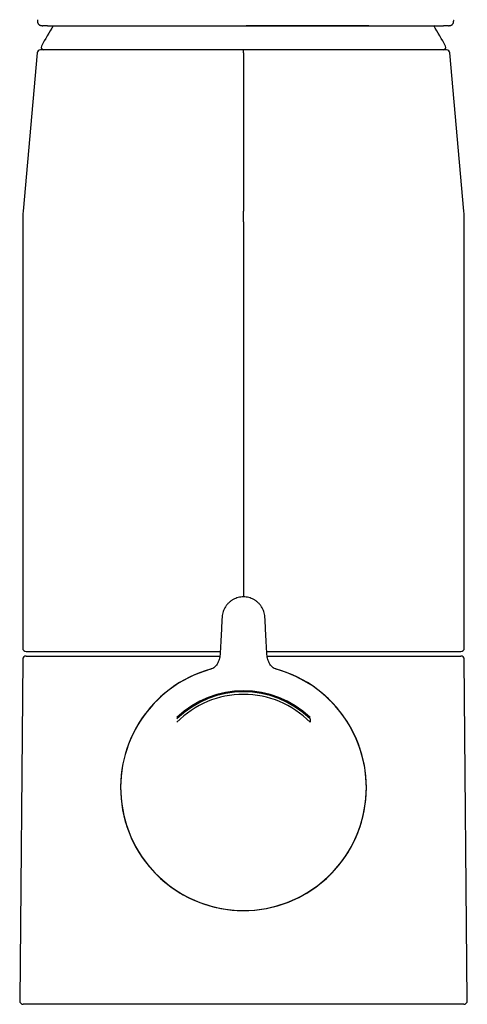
# Model space of a CAD drawing. Header units: millimetres. Extents: x 8 to 776, y 12 to 810.
# Tile 16 of 25: x 376 to 430, y 472 to 590. Entities that reach past the tile are written whole.
import ezdxf

# ---------------------------------------------------------------- set-up
doc = ezdxf.new("R2010")
doc.units = ezdxf.units.MM

msp = doc.modelspace()

# ---------------------------------------------------------------- linework, layer by layer
at = {"color": 7, "linetype": 'Continuous', "lineweight": 30}
for p, q in [((378.26, 590.06), (378.26, 590.03)), ((428.22, 590.04), (428.22, 590.07)), ((378.92, 589.35), (378.9, 589.35)), ((378.99, 589.35), (378.92, 589.35)), ((379.49, 589.35), (378.99, 589.35)), ((403.34, 589.35), (403.32, 589.35)), ((403.35, 589.35), (403.34, 589.35)), ((427.51, 589.35), (427.02, 589.35)), ((427.58, 589.35), (427.51, 589.35)), ((427.6, 589.35), (427.58, 589.35)), ((427.38, 586.45), (378.62, 586.45)), ((378.22, 586.08), (376.56, 567.1)), ((378.22, 586.08), (376.56, 567.1)), ((403, 586.08), (403, 567.1)), ((429.44, 567.1), (427.78, 586.08)), ((376.5, 565.8), (376.5, 514.65)), ((376.5, 565.8), (376.5, 514.65)), ((403, 565.8), (403, 520.79)), ((429.5, 514.65), (429.5, 565.8)), ((400.34, 516.92), (400.26, 515.52)), ((405.74, 515.52), (405.66, 516.92)), ((400.26, 515.49), (400.2, 514.03)), ((405.8, 514.03), (405.74, 515.49)), ((376.5, 513.3), (376.14, 472.3)), ((376.9, 513.7), (399.92, 513.7)), ((399.92, 513.7), (400.15, 513.7)), ((405.83, 513.7), (406.08, 513.7)), ((406.08, 513.7), (429.1, 513.7)), ((429.86, 472.3), (429.5, 513.3)), ((411, 506.16), (411, 505.75)), ((429.46, 471.9), (376.54, 471.9))]:
    msp.add_line(p, q, dxfattribs=at)
for centre, radius, start, end in [((422.64, 562.96), 50, 148.1393, 151.3951), ((383.36, 562.96), 50, 28.6049, 31.8615), ((378.62, 586.05), 0.4, 90, 175), ((379, 586.75), 0.3, 151.3951, 270), ((427, 586.75), 0.3, 270, 28.6049), ((427.38, 586.05), 0.4, 5, 90), ((391.5, 565.8), 15, 175, 180), ((414.5, 565.8), 15, 0, 5), ((376.9, 514.65), 0.4, 180, 270), ((429.1, 514.65), 0.4, 270, 0), ((376.9, 513.3), 0.4, 90, 179.5), ((429.1, 513.3), 0.4, 0.5, 90), ((403, 497.9), 14.75, 105.581, 270), ((403, 497.9), 14.75, 105.632, 0), ((403, 497.9), 14.75, 270, 74.4336), ((403, 497.9), 14.75, 0, 74.3676), ((403, 497.9), 11.63, 46.5159, 133.4841), ((403, 497.9), 11.5, 45.9208, 134.0792), ((403, 497.9), 11.2, 44.44, 135.56), ((376.54, 472.3), 0.4, 179.5, 270), ((429.46, 472.3), 0.4, 270, 0.5)]:
    msp.add_arc(centre, radius, start, end, dxfattribs=at)
for points, knots in [([(378.26, 590.02), (378.26, 590.01), (378.26, 589.98), (378.26, 589.95), (378.26, 589.92), (378.26, 589.89), (378.26, 589.87), (378.26, 589.86), (378.26, 589.84), (378.27, 589.82), (378.27, 589.79), (378.28, 589.75), (378.29, 589.72), (378.3, 589.69), (378.31, 589.66), (378.33, 589.63), (378.34, 589.61), (378.35, 589.59), (378.36, 589.58), (378.37, 589.57), (378.38, 589.55), (378.4, 589.53), (378.42, 589.51), (378.45, 589.49), (378.47, 589.47), (378.5, 589.45), (378.52, 589.43), (378.55, 589.42), (378.59, 589.4), (378.62, 589.39), (378.65, 589.38), (378.67, 589.38), (378.69, 589.37), (378.71, 589.37), (378.73, 589.37), (378.75, 589.36), (378.77, 589.36), (378.8, 589.36), (378.83, 589.35), (378.86, 589.35), (378.89, 589.35), (378.9, 589.35)], [0, 0, 0, 0, 0.046759, 0.087658, 0.122403, 0.150987, 0.172959, 0.188422, 0.20275, 0.21845, 0.253122, 0.290889, 0.31803, 0.346532, 0.37604, 0.401359, 0.420977, 0.434683, 0.447971, 0.46084, 0.475037, 0.493318, 0.517145, 0.543859, 0.572327, 0.597647, 0.618155, 0.635322, 0.676622, 0.720005, 0.739166, 0.758081, 0.776328, 0.793915, 0.811095, 0.832277, 0.857372, 0.887368, 0.922165, 0.961628, 1, 1, 1, 1]), ([(427.6, 589.35), (427.61, 589.35), (427.64, 589.35), (427.67, 589.35), (427.7, 589.36), (427.73, 589.36), (427.75, 589.36), (427.76, 589.36), (427.78, 589.37), (427.79, 589.37), (427.81, 589.37), (427.83, 589.38), (427.85, 589.38), (427.88, 589.4), (427.92, 589.41), (427.95, 589.42), (427.97, 589.44), (427.99, 589.45), (428.01, 589.46), (428.03, 589.47), (428.05, 589.49), (428.07, 589.5), (428.09, 589.52), (428.1, 589.54), (428.12, 589.57), (428.14, 589.59), (428.15, 589.61), (428.16, 589.63), (428.17, 589.66), (428.19, 589.69), (428.2, 589.72), (428.2, 589.75), (428.21, 589.77), (428.21, 589.78), (428.22, 589.8), (428.22, 589.81), (428.22, 589.83), (428.22, 589.85), (428.22, 589.88), (428.23, 589.9), (428.23, 589.94), (428.23, 589.98), (428.22, 590.01), (428.22, 590.02)], [0, 0, 0, 0, 0.0440421, 0.0827894, 0.1160489, 0.1422008, 0.1632822, 0.1792332, 0.1926485, 0.2064559, 0.2206614, 0.235269, 0.2635788, 0.295235, 0.3295983, 0.3558478, 0.3810191, 0.4025805, 0.4207793, 0.4378158, 0.453998, 0.4722557, 0.4903997, 0.512665, 0.5355411, 0.5568767, 0.5762752, 0.5931915, 0.6076337, 0.6439612, 0.6820429, 0.6977078, 0.7140945, 0.7303273, 0.7458813, 0.7607666, 0.7765235, 0.798318, 0.8265089, 0.8609806, 0.9015624, 0.9480135, 1, 1, 1, 1]), ([(379.49, 589.35), (379.54, 589.35), (379.64, 589.35), (379.8, 589.35), (379.95, 589.35), (380.11, 589.35), (380.27, 589.35), (380.43, 589.35), (380.59, 589.35), (380.75, 589.35), (380.92, 589.35), (381.08, 589.35), (381.26, 589.35), (381.46, 589.35), (381.66, 589.35), (381.87, 589.35), (382.09, 589.35), (382.31, 589.35), (382.54, 589.35), (382.77, 589.35), (383.03, 589.35), (383.3, 589.35), (383.59, 589.35), (383.9, 589.35), (384.21, 589.35), (384.53, 589.35), (384.86, 589.35), (385.19, 589.35), (385.53, 589.35), (385.88, 589.35), (386.24, 589.35), (386.61, 589.35), (386.98, 589.35), (387.36, 589.35), (387.75, 589.35), (388.15, 589.35), (388.58, 589.35), (389.06, 589.35), (389.57, 589.35), (390.09, 589.35), (390.59, 589.35), (391.05, 589.35), (391.49, 589.35), (391.92, 589.35), (392.36, 589.35), (392.81, 589.35), (393.26, 589.35), (393.71, 589.35), (394.17, 589.35), (394.64, 589.35), (395.11, 589.35), (395.63, 589.35), (396.19, 589.35), (396.79, 589.35), (397.4, 589.35), (398.02, 589.35), (398.64, 589.35), (399.26, 589.35), (399.86, 589.35), (400.45, 589.35), (401.03, 589.35), (401.6, 589.35), (402.18, 589.35), (402.76, 589.35), (403.14, 589.35), (403.33, 589.35)], [0, 0, 0, 0, 0.013809, 0.027217, 0.040223, 0.05283, 0.065382, 0.078853, 0.091297, 0.103493, 0.115441, 0.127378, 0.13995, 0.15376, 0.167339, 0.18069, 0.194337, 0.208232, 0.221955, 0.235511, 0.248904, 0.264461, 0.28009, 0.295798, 0.311592, 0.327257, 0.342635, 0.358013, 0.3734, 0.388772, 0.404452, 0.420134, 0.435827, 0.451537, 0.467271, 0.483039, 0.498846, 0.518263, 0.53772, 0.557233, 0.576814, 0.592256, 0.607754, 0.623315, 0.638583, 0.654181, 0.669812, 0.685482, 0.701199, 0.716967, 0.732793, 0.748682, 0.768619, 0.788592, 0.808611, 0.828688, 0.848833, 0.869058, 0.889188, 0.9076, 0.926023, 0.944467, 0.96294, 0.981448, 1, 1, 1, 1]), ([(403.33, 589.35), (403.54, 589.35), (403.96, 589.35), (404.59, 589.35), (405.22, 589.35), (405.84, 589.35), (406.47, 589.35), (407.09, 589.35), (407.66, 589.35), (408.19, 589.35), (408.68, 589.35), (409.16, 589.35), (409.64, 589.35), (410.11, 589.35), (410.58, 589.35), (411.07, 589.35), (411.58, 589.35), (412.1, 589.35), (412.61, 589.35), (413.12, 589.35), (413.62, 589.35), (414.12, 589.35), (414.61, 589.35), (415.09, 589.35), (415.54, 589.35), (415.97, 589.35), (416.4, 589.35), (416.82, 589.35), (417.23, 589.35), (417.64, 589.35), (418.04, 589.35), (418.44, 589.35), (418.83, 589.35), (419.22, 589.35), (419.6, 589.35), (419.96, 589.35), (420.32, 589.35), (420.67, 589.35), (421.01, 589.35), (421.35, 589.35), (421.68, 589.35), (422, 589.35), (422.32, 589.35), (422.61, 589.35), (422.88, 589.35), (423.13, 589.35), (423.32, 589.35), (423.42, 589.35), (423.46, 589.35), (423.47, 589.35), (423.48, 589.35), (423.49, 589.35), (423.5, 589.35), (423.51, 589.35), (423.63, 589.35), (423.83, 589.35), (424.12, 589.35), (424.34, 589.35), (424.48, 589.35), (424.53, 589.35), (424.55, 589.35), (424.56, 589.35), (424.56, 589.35), (424.57, 589.35), (424.57, 589.35), (424.58, 589.35), (424.58, 589.35), (424.66, 589.35), (424.83, 589.35), (425.06, 589.35), (425.24, 589.35), (425.37, 589.35), (425.45, 589.35), (425.53, 589.35), (425.6, 589.35), (425.68, 589.35), (425.77, 589.35), (425.87, 589.35), (425.98, 589.35), (426.11, 589.35), (426.23, 589.35), (426.36, 589.35), (426.49, 589.35), (426.62, 589.35), (426.75, 589.35), (426.88, 589.35), (426.97, 589.35), (427.02, 589.35)], [0, 0, 0, 0, 0.0201758, 0.0403029, 0.0603916, 0.080452, 0.1004943, 0.1205288, 0.1406801, 0.1564958, 0.1722676, 0.1880005, 0.2036999, 0.2193711, 0.2350195, 0.2506504, 0.2682857, 0.2858465, 0.3033408, 0.3207767, 0.3381623, 0.355506, 0.3728161, 0.3903989, 0.4061695, 0.4218839, 0.4375489, 0.4531711, 0.4687574, 0.4843147, 0.4998498, 0.5156057, 0.5313091, 0.5469673, 0.5625875, 0.578177, 0.5934654, 0.6087383, 0.6240028, 0.639479, 0.6549218, 0.6703324, 0.6857184, 0.7010873, 0.7146039, 0.7281184, 0.7400136, 0.7452492, 0.7458369, 0.7464247, 0.7470125, 0.7476003, 0.7481882, 0.748776, 0.7493639, 0.7667815, 0.7844838, 0.8003059, 0.8073419, 0.8104523, 0.8107583, 0.8110644, 0.8113705, 0.8116767, 0.8119831, 0.8122895, 0.812596, 0.8129026, 0.828542, 0.8445201, 0.8608424, 0.866417, 0.8720314, 0.8776858, 0.8833803, 0.889115, 0.8956374, 0.9025553, 0.9123912, 0.9224036, 0.9325933, 0.9430057, 0.9539428, 0.9649948, 0.9763547, 0.988023, 1, 1, 1, 1]), ([(418.04, 589.35), (418.02, 589.35), (417.86, 589.35), (417.57, 589.35), (417.15, 589.35), (416.72, 589.35), (416.29, 589.35), (415.85, 589.35), (415.41, 589.35), (414.97, 589.35), (414.49, 589.35), (413.99, 589.35), (413.45, 589.35), (412.91, 589.35), (412.35, 589.35), (411.8, 589.35), (411.29, 589.35), (410.84, 589.35), (410.44, 589.35), (410.04, 589.35), (409.64, 589.35), (409.23, 589.35), (408.8, 589.35), (408.34, 589.35), (407.85, 589.35), (407.36, 589.35), (406.85, 589.35), (406.3, 589.35), (405.72, 589.35), (405.13, 589.35), (404.54, 589.35), (403.95, 589.35), (403.55, 589.35), (403.35, 589.35)], [0, 0, 0, 0, 0.0045308, 0.0363703, 0.0683139, 0.100376, 0.1325709, 0.1643337, 0.1962512, 0.2283362, 0.2598166, 0.2973016, 0.3348389, 0.3724483, 0.4101495, 0.4479619, 0.4859048, 0.5123396, 0.538841, 0.5654157, 0.5920702, 0.618811, 0.6456446, 0.6773975, 0.7092983, 0.7413573, 0.7726799, 0.8100864, 0.8476652, 0.8854314, 0.9233997, 0.9615845, 1, 1, 1, 1]), ([(403, 586.45), (402.81, 586.45), (402.44, 586.45), (401.88, 586.45), (401.32, 586.45), (400.76, 586.45), (400.27, 586.45), (399.84, 586.45), (399.48, 586.45), (399.12, 586.45), (398.75, 586.45), (398.38, 586.45), (397.94, 586.45), (397.42, 586.45), (396.85, 586.45), (396.27, 586.45), (395.71, 586.45), (395.14, 586.45), (394.58, 586.45), (394.1, 586.45), (393.7, 586.45), (393.39, 586.45), (393.07, 586.45), (392.75, 586.45), (392.44, 586.45), (392.13, 586.45), (391.83, 586.45), (391.46, 586.45), (391.05, 586.45), (390.58, 586.45), (390.11, 586.45), (389.68, 586.45), (389.26, 586.45), (388.88, 586.45), (388.5, 586.45), (388.12, 586.45), (387.75, 586.45), (387.37, 586.45), (386.97, 586.45), (386.56, 586.45), (386.15, 586.45), (385.75, 586.45), (385.36, 586.45), (384.98, 586.45), (384.6, 586.45), (384.24, 586.45), (383.89, 586.45), (383.54, 586.45), (383.22, 586.45), (382.9, 586.45), (382.61, 586.45), (382.34, 586.45), (382.1, 586.45), (381.87, 586.45), (381.64, 586.45), (381.42, 586.45), (381.2, 586.45), (380.98, 586.45), (380.75, 586.45), (380.53, 586.45), (380.36, 586.45), (380.23, 586.45), (380.13, 586.45), (380.03, 586.45), (379.94, 586.45), (379.85, 586.45), (379.75, 586.45), (379.64, 586.45), (379.52, 586.45), (379.41, 586.45), (379.31, 586.45), (379.22, 586.45), (379.14, 586.45), (379.06, 586.45), (378.99, 586.45), (378.92, 586.45), (378.85, 586.45), (378.77, 586.45), (378.72, 586.45), (378.67, 586.45), (378.64, 586.45), (378.62, 586.45), (378.62, 586.45), (378.62, 586.45)], [0, 0, 0, 0, 0.014641, 0.029258, 0.04386, 0.058453, 0.073046, 0.082605, 0.092169, 0.10174, 0.111321, 0.12118, 0.131343, 0.146875, 0.162387, 0.177889, 0.19339, 0.208899, 0.224426, 0.239979, 0.24901, 0.25803, 0.26704, 0.276043, 0.28504, 0.294032, 0.303022, 0.312012, 0.326142, 0.340281, 0.354439, 0.36862, 0.380916, 0.393193, 0.405453, 0.417703, 0.429945, 0.442186, 0.456616, 0.471056, 0.485515, 0.5, 0.514753, 0.529479, 0.544184, 0.558877, 0.573565, 0.587995, 0.602436, 0.616895, 0.631379, 0.643418, 0.655438, 0.667443, 0.679438, 0.691426, 0.703412, 0.717542, 0.731682, 0.745839, 0.76002, 0.767269, 0.774512, 0.781747, 0.788978, 0.796204, 0.803426, 0.814771, 0.826113, 0.837456, 0.847588, 0.857726, 0.867872, 0.87803, 0.887933, 0.897518, 0.912169, 0.926804, 0.94143, 0.956054, 0.970686, 0.985332, 1, 1, 1, 1]), ([(403, 586.08), (403, 586.11), (403, 586.16), (403, 586.22), (403, 586.27), (403, 586.31), (403, 586.35), (403, 586.38), (403, 586.41), (403, 586.42), (403, 586.42)], [0, 0, 0, 0, 0.159737, 0.317572, 0.433363, 0.546471, 0.658788, 0.774577, 0.887685, 1, 1, 1, 1]), ([(400.44, 518.4), (400.4, 517.92), (400.37, 517.43), (400.34, 516.95), (400.34, 516.95)], [0, 0, 0, 0, 0.999905, 1, 1, 1, 1]), ([(405.66, 516.95), (405.66, 516.95), (405.63, 517.43), (405.6, 517.92), (405.56, 518.4)], [0, 0, 0, 0, 0.00013, 1, 1, 1, 1]), ([(376.9, 514.25), (376.9, 514.25), (376.9, 514.25), (376.93, 514.25), (376.96, 514.25), (377.01, 514.25), (377.06, 514.25), (377.12, 514.25), (377.17, 514.25), (377.23, 514.25), (377.3, 514.25), (377.37, 514.25), (377.47, 514.25), (377.59, 514.25), (377.74, 514.25), (377.9, 514.25), (378.04, 514.25), (378.16, 514.25), (378.25, 514.25), (378.34, 514.25), (378.43, 514.25), (378.53, 514.25), (378.63, 514.25), (378.77, 514.25), (378.95, 514.25), (379.19, 514.25), (379.44, 514.25), (379.7, 514.25), (379.94, 514.25), (380.16, 514.25), (380.34, 514.25), (380.54, 514.25), (380.74, 514.25), (380.94, 514.25), (381.19, 514.25), (381.49, 514.25), (381.84, 514.25), (382.19, 514.25), (382.56, 514.25), (382.94, 514.25), (383.33, 514.25), (383.72, 514.25), (384.13, 514.25), (384.55, 514.25), (384.98, 514.25), (385.42, 514.25), (385.87, 514.25), (386.33, 514.25), (386.74, 514.25), (387.11, 514.25), (387.42, 514.25), (387.74, 514.25), (388.06, 514.25), (388.39, 514.25), (388.77, 514.25), (389.22, 514.25), (389.72, 514.25), (390.23, 514.25), (390.75, 514.25), (391.19, 514.25), (391.53, 514.25), (391.8, 514.25), (392.06, 514.25), (392.32, 514.25), (392.59, 514.25), (392.85, 514.25), (393.12, 514.25), (393.5, 514.25), (393.99, 514.25), (394.58, 514.25), (395.19, 514.25), (395.8, 514.25), (396.34, 514.25), (396.81, 514.25), (397.21, 514.25), (397.62, 514.25), (398.03, 514.25), (398.42, 514.25), (398.88, 514.25), (399.41, 514.25), (399.87, 514.25), (400.14, 514.25), (400.21, 514.25)], [0, 0, 0, 0, 0.015709, 0.031394, 0.047064, 0.062726, 0.078389, 0.088649, 0.098916, 0.109191, 0.119477, 0.130058, 0.140962, 0.157294, 0.173608, 0.189912, 0.206217, 0.21354, 0.220866, 0.228195, 0.235529, 0.242868, 0.250213, 0.257565, 0.273062, 0.288533, 0.303984, 0.319424, 0.334862, 0.344972, 0.355087, 0.365208, 0.375338, 0.385478, 0.395633, 0.411461, 0.427262, 0.443042, 0.45881, 0.474575, 0.490063, 0.505565, 0.521088, 0.53664, 0.552468, 0.568269, 0.584049, 0.599817, 0.615582, 0.625907, 0.636236, 0.646572, 0.656918, 0.667276, 0.677647, 0.693145, 0.708615, 0.724066, 0.739507, 0.754944, 0.762526, 0.770111, 0.777698, 0.78529, 0.792886, 0.800489, 0.808098, 0.815715, 0.832372, 0.849, 0.865609, 0.88221, 0.898811, 0.909687, 0.92057, 0.931463, 0.942369, 0.952999, 0.963283, 0.979005, 0.994709, 1, 1, 1, 1]), ([(376.9, 514.25), (376.9, 514.25), (376.9, 514.25), (376.93, 514.25), (376.96, 514.25), (377.01, 514.25), (377.06, 514.25), (377.12, 514.25), (377.17, 514.25), (377.23, 514.25), (377.3, 514.25), (377.37, 514.25), (377.47, 514.25), (377.59, 514.25), (377.74, 514.25), (377.9, 514.25), (378.04, 514.25), (378.16, 514.25), (378.25, 514.25), (378.34, 514.25), (378.43, 514.25), (378.53, 514.25), (378.63, 514.25), (378.77, 514.25), (378.95, 514.25), (379.19, 514.25), (379.44, 514.25), (379.7, 514.25), (379.94, 514.25), (380.16, 514.25), (380.34, 514.25), (380.54, 514.25), (380.74, 514.25), (380.94, 514.25), (381.19, 514.25), (381.49, 514.25), (381.84, 514.25), (382.19, 514.25), (382.56, 514.25), (382.94, 514.25), (383.33, 514.25), (383.72, 514.25), (384.13, 514.25), (384.55, 514.25), (384.98, 514.25), (385.42, 514.25), (385.87, 514.25), (386.33, 514.25), (386.74, 514.25), (387.11, 514.25), (387.42, 514.25), (387.74, 514.25), (388.06, 514.25), (388.39, 514.25), (388.77, 514.25), (389.22, 514.25), (389.72, 514.25), (390.23, 514.25), (390.75, 514.25), (391.19, 514.25), (391.53, 514.25), (391.8, 514.25), (392.06, 514.25), (392.32, 514.25), (392.59, 514.25), (392.85, 514.25), (393.12, 514.25), (393.5, 514.25), (393.99, 514.25), (394.58, 514.25), (395.19, 514.25), (395.8, 514.25), (396.34, 514.25), (396.81, 514.25), (397.21, 514.25), (397.62, 514.25), (398.03, 514.25), (398.42, 514.25), (398.88, 514.25), (399.41, 514.25), (399.87, 514.25), (400.14, 514.25), (400.21, 514.25)], [0, 0, 0, 0, 0.015709, 0.031394, 0.047064, 0.062726, 0.078389, 0.088649, 0.098916, 0.109191, 0.119477, 0.130058, 0.140962, 0.157294, 0.173608, 0.189912, 0.206217, 0.21354, 0.220866, 0.228195, 0.235529, 0.242868, 0.250213, 0.257565, 0.273062, 0.288533, 0.303984, 0.319424, 0.334862, 0.344972, 0.355087, 0.365208, 0.375338, 0.385479, 0.395633, 0.411461, 0.427262, 0.443042, 0.45881, 0.474575, 0.490063, 0.505565, 0.521088, 0.53664, 0.552468, 0.568269, 0.584049, 0.599817, 0.615582, 0.625907, 0.636236, 0.646572, 0.656918, 0.667276, 0.677647, 0.693145, 0.708615, 0.724066, 0.739507, 0.754944, 0.762526, 0.770111, 0.777698, 0.78529, 0.792886, 0.800489, 0.808098, 0.815715, 0.832372, 0.849, 0.865609, 0.88221, 0.898811, 0.909687, 0.92057, 0.931463, 0.942369, 0.952999, 0.963282, 0.979002, 0.994706, 1, 1, 1, 1]), ([(405.79, 514.25), (405.86, 514.25), (406.05, 514.25), (406.38, 514.25), (406.77, 514.25), (407.15, 514.25), (407.54, 514.25), (407.94, 514.25), (408.41, 514.25), (408.96, 514.25), (409.56, 514.25), (410.16, 514.25), (410.65, 514.25), (411.03, 514.25), (411.29, 514.25), (411.56, 514.25), (411.82, 514.25), (412.08, 514.25), (412.35, 514.25), (412.7, 514.25), (413.16, 514.25), (413.7, 514.25), (414.23, 514.25), (414.76, 514.25), (415.23, 514.25), (415.63, 514.25), (415.96, 514.25), (416.3, 514.25), (416.63, 514.25), (416.96, 514.25), (417.34, 514.25), (417.79, 514.25), (418.28, 514.25), (418.76, 514.25), (419.24, 514.25), (419.7, 514.25), (420.16, 514.25), (420.6, 514.25), (421.03, 514.25), (421.46, 514.25), (421.88, 514.25), (422.29, 514.25), (422.69, 514.25), (423.08, 514.25), (423.42, 514.25), (423.7, 514.25), (423.94, 514.25), (424.17, 514.25), (424.4, 514.25), (424.63, 514.25), (424.88, 514.25), (425.17, 514.25), (425.47, 514.25), (425.77, 514.25), (426.05, 514.25), (426.27, 514.25), (426.45, 514.25), (426.57, 514.25), (426.7, 514.25), (426.82, 514.25), (426.93, 514.25), (427.05, 514.25), (427.16, 514.25), (427.31, 514.25), (427.5, 514.25), (427.71, 514.25), (427.91, 514.25), (428.09, 514.25), (428.24, 514.25), (428.36, 514.25), (428.45, 514.25), (428.54, 514.25), (428.62, 514.25), (428.7, 514.25), (428.78, 514.25), (428.85, 514.25), (428.93, 514.25), (428.99, 514.25), (429.04, 514.25), (429.07, 514.25), (429.1, 514.25), (429.1, 514.25), (429.1, 514.25)], [0, 0, 0, 0, 0.0051095, 0.0153698, 0.0256364, 0.0359117, 0.0461979, 0.0567789, 0.0676823, 0.0840148, 0.1003286, 0.116633, 0.1329375, 0.1402605, 0.1475863, 0.1549157, 0.1622495, 0.1695885, 0.1769337, 0.1842859, 0.199783, 0.2152533, 0.2307046, 0.2461451, 0.2615825, 0.2716927, 0.2818072, 0.2919283, 0.3020582, 0.3121991, 0.3223533, 0.338182, 0.3539822, 0.3697621, 0.3855304, 0.4012954, 0.416784, 0.4322857, 0.4478085, 0.4633603, 0.479189, 0.4949892, 0.5107691, 0.5265374, 0.5423024, 0.5526272, 0.5629566, 0.5732931, 0.5836389, 0.5939964, 0.6043681, 0.6198651, 0.6353354, 0.6507868, 0.6662273, 0.6816647, 0.689247, 0.6968315, 0.704419, 0.7120106, 0.7196071, 0.7272095, 0.7348187, 0.7424357, 0.7590925, 0.7757206, 0.79233, 0.8089305, 0.8255321, 0.8364075, 0.8472905, 0.8581836, 0.8690897, 0.8797196, 0.8900039, 0.9057252, 0.9214301, 0.9371269, 0.9528239, 0.9685296, 0.9842522, 1, 1, 1, 1]), ([(400.2, 514.03), (400.18, 513.83), (400.15, 513.53), (400.04, 513.14), (399.92, 512.87), (399.76, 512.61), (399.55, 512.38), (399.31, 512.2), (399.12, 512.13), (399.03, 512.1)], [0, 0, 0, 0, 0.249676, 0.374796, 0.499912, 0.625171, 0.750209, 0.875172, 1, 1, 1, 1]), ([(406.97, 512.1), (406.88, 512.13), (406.69, 512.2), (406.45, 512.38), (406.24, 512.61), (406.09, 512.87), (405.96, 513.14), (405.88, 513.43), (405.82, 513.73), (405.81, 513.93), (405.8, 514.03)], [0, 0, 0, 0, 0.124791, 0.249715, 0.374716, 0.499937, 0.625015, 0.750097, 0.875089, 1, 1, 1, 1])]:
    msp.add_open_spline(points, degree=3, knots=knots, dxfattribs=at)
for points in [[(403, 565.8), (403, 565.94), (403, 566.23), (403, 566.67), (403, 566.96), (403, 567.1)], [(405.56, 518.4), (405.55, 518.51), (405.53, 518.72), (405.45, 519.03), (405.33, 519.33), (405.17, 519.61), (404.98, 519.87), (404.76, 520.11), (404.51, 520.31), (404.24, 520.49), (403.94, 520.62), (403.64, 520.72), (403.32, 520.78), (403, 520.8), (402.68, 520.78), (402.36, 520.72), (402.06, 520.62), (401.76, 520.49), (401.49, 520.31), (401.24, 520.11), (401.02, 519.87), (400.83, 519.61), (400.67, 519.33), (400.55, 519.03), (400.47, 518.72), (400.45, 518.51), (400.44, 518.4)]]:
    msp.add_open_spline(points, degree=3, dxfattribs=at)

doc.saveas('drawing.dxf')
